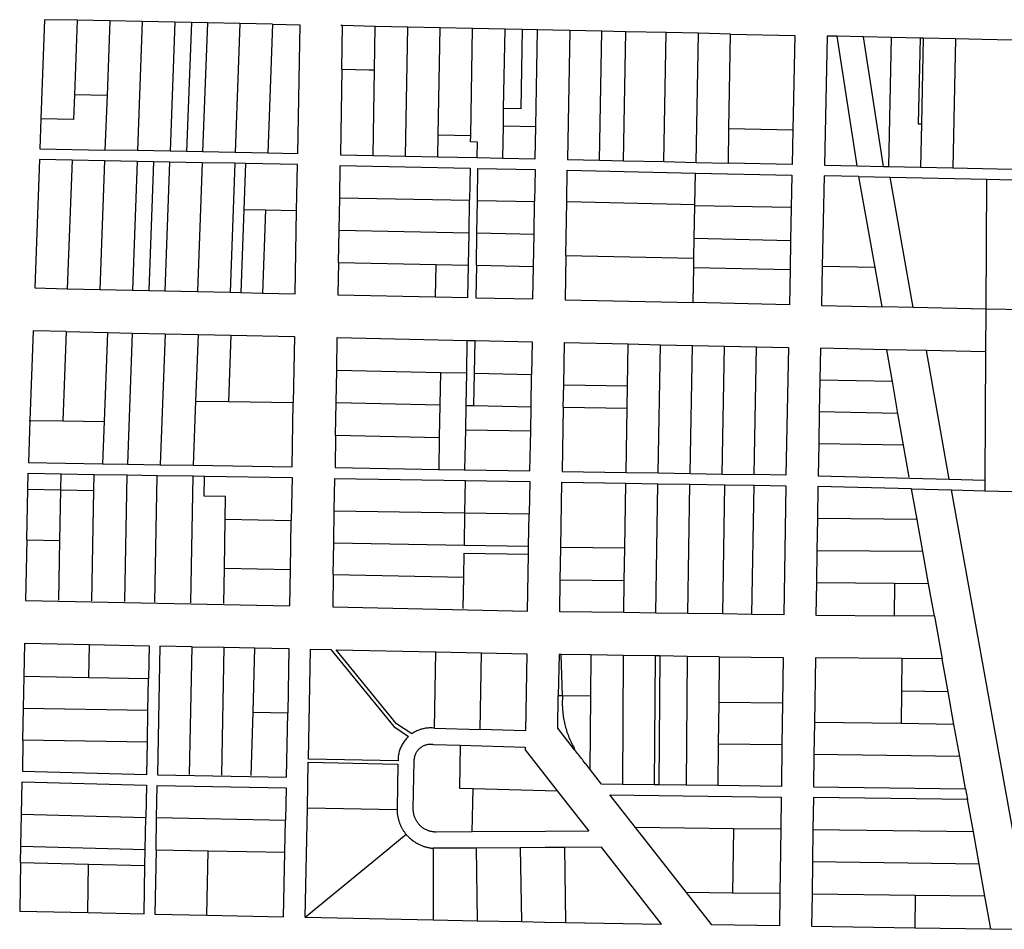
# Model space of a CAD drawing. Header units: feet. Extents: x 1348695 to 1391571, y 443146 to 661817.
# Tile 21 of 58: x 1368270 to 1369785, y 640822 to 642222. Entities that reach past the tile are written whole.
import ezdxf

# ---------------------------------------------------------------- set-up
doc = ezdxf.new("R2010")
doc.units = ezdxf.units.FT
doc.header["$MEASUREMENT"] = 0
doc.layers.add('eatpar', color=32, linetype='Continuous')

msp = doc.modelspace()

# ---------------------------------------------------------------- linework, layer by layer
at = {"layer": 'eatpar'}
for p, q in [((1368358.25, 642221.0625), (1368354, 642106.4375)), ((1368408.375, 642220.0625), (1368358.25, 642221.0625)), ((1368408.375, 642220.0625), (1368404.25, 642105.4375)), ((1368458.375, 642219.0625), (1368408.375, 642220.0625)), ((1368458.375, 642219.0625), (1368451.125, 642020.4375)), ((1368508.5, 642218.0625), (1368458.375, 642219.0625)), ((1368508.5, 642218.0625), (1368501.25, 642019.4375)), ((1368534, 642217.5625), (1368508.5, 642218.0625)), ((1368534, 642217.5625), (1368526.75, 642018.9375)), ((1368558.625, 642217.0625), (1368534, 642217.5625)), ((1368558.625, 642217.0625), (1368551.375, 642018.4375)), ((1368608.625, 642216.0625), (1368558.625, 642217.0625)), ((1368608.625, 642216.0625), (1368601.375, 642017.4375)), ((1368658.75, 642215.0625), (1368608.625, 642216.0625)), ((1368658.75, 642215.0625), (1368651.5, 642016.4375)), ((1368766.75, 642212.875), (1368764.25, 642212.9375)), ((1368765.625, 642145.875), (1368766.75, 642212.875)), ((1368817, 642211.75), (1368766.75, 642212.875)), ((1368815.875, 642144.8125), (1368817, 642211.75)), ((1368866.875, 642210.6875), (1368817, 642211.75)), ((1368863.5, 642012.0625), (1368866.875, 642210.6875)), ((1368916.75, 642209.625), (1368866.875, 642210.6875)), ((1368914, 642045), (1368916.75, 642209.625)), ((1368966.75, 642208.5625), (1368916.75, 642209.625)), ((1368963.875, 642043.9375), (1368966.75, 642208.5625)), ((1369016.625, 642207.5), (1368966.75, 642208.5625)), ((1369014.5, 642085.5), (1369016.625, 642207.5)), ((1369043.25, 642206.875), (1369016.625, 642207.5)), ((1369066.75, 642206.375), (1369043.25, 642206.875)), ((1369064.125, 642057.75), (1369066.75, 642206.375)), ((1369165.625, 642204.25), (1369116.125, 642205.3125)), ((1369162.25, 642005.625), (1369165.625, 642204.25)), ((1369202.375, 642203.4375), (1369165.625, 642204.25)), ((1369199, 642004.8125), (1369202.375, 642203.4375)), ((1369264.625, 642202.125), (1369202.375, 642203.4375)), ((1369261.25, 642003.5), (1369264.625, 642202.125)), ((1369314.125, 642201.0625), (1369264.625, 642202.125)), ((1369310.75, 642002.4375), (1369314.125, 642201.0625)), ((1369363.625, 642200), (1369314.125, 642201.0625)), ((1369361.125, 642054.375), (1369363.625, 642200)), ((1369568.125, 642195.5625), (1369527.5, 642196.4375)), ((1369558.5, 641997.125), (1369527.5, 642196.4375)), ((1369610.75, 642194.625), (1369568.125, 642195.5625)), ((1369599.125, 641996.25), (1369568.125, 642195.5625)), ((1369610.75, 642194.625), (1369606.625, 641996.0625)), ((1369655.25, 642193.6875), (1369610.75, 642194.625)), ((1369660.25, 642193.5625), (1369655.25, 642193.6875)), ((1369660.25, 642193.5625), (1369657.5, 642061.625)), ((1369709.75, 642192.5), (1369660.25, 642193.5625)), ((1369709.75, 642192.5), (1369705.625, 641993.9375)), ((1368813.5, 642013.125), (1368815.875, 642144.8125)), ((1368404.25, 642105.4375), (1368354, 642106.4375)), ((1368404.25, 642105.4375), (1368401.125, 642021.375)), ((1369014.125, 642058.8125), (1369014.5, 642085.5)), ((1369013.25, 642008.8125), (1369014.125, 642058.8125)), ((1369014.125, 642058.8125), (1369064.125, 642057.75)), ((1369657.5, 642061.625), (1369656.125, 641995)), ((1368913.375, 642011), (1368914, 642045)), ((1368914, 642045), (1368963.875, 642043.9375)), ((1369360.25, 642001.375), (1369361.125, 642054.375)), ((1369361.125, 642054.375), (1369459.625, 642052.25)), ((1368451.125, 642020.4375), (1368401.125, 642021.375)), ((1368501.25, 642019.4375), (1368451.125, 642020.4375)), ((1368526.75, 642018.9375), (1368501.25, 642019.4375)), ((1368551.375, 642018.4375), (1368526.75, 642018.9375)), ((1368601.375, 642017.4375), (1368551.375, 642018.4375)), ((1368651.5, 642016.4375), (1368601.375, 642017.4375)), ((1368813.5, 642013.125), (1368863.5, 642012.0625)), ((1368863.5, 642012.0625), (1368913.375, 642011)), ((1368350.375, 642005.875), (1368343.125, 641807.9375)), ((1368400.5, 642004.875), (1368350.375, 642005.875)), ((1368400.5, 642004.875), (1368393.25, 641806.8125)), ((1368450.5, 642003.875), (1368400.5, 642004.875)), ((1368450.5, 642003.875), (1368443.25, 641805.75)), ((1368475.875, 642003.375), (1368450.5, 642003.875)), ((1368475.875, 642003.375), (1368468.625, 641805.1875)), ((1368500.625, 642002.875), (1368475.875, 642003.375)), ((1368500.625, 642002.875), (1368493.375, 641804.625)), ((1368550.75, 642001.875), (1368500.625, 642002.875)), ((1368550.75, 642001.875), (1368543.5, 641803.5)), ((1368600.75, 642000.9375), (1368550.75, 642001.875)), ((1368600.75, 642000.9375), (1368593.5, 641802.375)), ((1368617.25, 642000.625), (1368600.75, 642000.9375)), ((1368617.25, 642000.625), (1368614.625, 641929.9375)), ((1368913.375, 642011), (1368973.875, 642009.6875)), ((1368973.875, 642009.6875), (1369013.25, 642008.8125)), ((1369162.25, 642005.625), (1369199, 642004.8125)), ((1369199, 642004.8125), (1369261.25, 642003.5)), ((1369261.25, 642003.5), (1369310.75, 642002.4375)), ((1369310.75, 642002.4375), (1369360.25, 642001.375)), ((1369558.5, 641997.125), (1369599.125, 641996.25)), ((1369308.75, 641937.375), (1369309.625, 641985.9375)), ((1369599.125, 641996.25), (1369606.625, 641996.0625)), ((1369606.625, 641996.0625), (1369656.125, 641995)), ((1369656.125, 641995), (1369705.625, 641993.9375)), ((1369705.625, 641993.9375), (1369839.125, 641991.0625)), ((1369561, 641980.5625), (1369609, 641979.5)), ((1369586.125, 641840.4375), (1369561, 641980.5625)), ((1369609, 641979.5), (1369757.375, 641976.3125)), ((1369644.875, 641779.125), (1369609, 641979.5)), ((1369757.375, 641976.3125), (1369756.25, 641776.625)), ((1369757.375, 641976.3125), (1369955.375, 641972.0625)), ((1368761.375, 641898.25), (1368762.25, 641948)), ((1368762.25, 641948), (1368962.125, 641944)), ((1368961.25, 641894.0625), (1368962.125, 641944)), ((1368973.25, 641893.8125), (1368974.125, 641943.75)), ((1368974.125, 641943.75), (1369062.125, 641941.9375)), ((1369061.25, 641892), (1369062.125, 641941.9375)), ((1369110.25, 641859), (1369111.75, 641942.3125)), ((1369111.75, 641942.3125), (1369308.75, 641937.375)), ((1369308.75, 641935.625), (1369308.75, 641937.375)), ((1368614.625, 641929.9375), (1368610, 641802)), ((1368614.625, 641929.9375), (1368648.25, 641929.1875)), ((1368648.25, 641929.1875), (1368643.625, 641801.25)), ((1368648.25, 641929.1875), (1368695.875, 641928.125)), ((1369307.875, 641885.625), (1369308.75, 641935.625)), ((1369457.125, 641932.6875), (1369308.75, 641935.625)), ((1369457.125, 641932.6875), (1369456.125, 641882.3125)), ((1368760.5, 641848.5), (1368761.375, 641898.25)), ((1368761.375, 641898.25), (1368961.25, 641894.0625)), ((1368960.5, 641844.1875), (1368961.25, 641894.0625)), ((1368972.5, 641843.9375), (1368973.25, 641893.8125)), ((1368973.25, 641893.8125), (1369061.25, 641892)), ((1369060.5, 641842.0625), (1369061.25, 641892)), ((1369307.375, 641855.125), (1369307.875, 641885.625)), ((1369307.875, 641885.625), (1369456.125, 641882.3125)), ((1369456.125, 641882.3125), (1369455.25, 641837.3125)), ((1368760.5, 641848.5), (1368910.5, 641845.25)), ((1368909.625, 641795.375), (1368910.5, 641845.25)), ((1368910.5, 641845.25), (1368960.5, 641844.1875)), ((1369307.125, 641840.625), (1369307.375, 641855.125)), ((1368972.5, 641843.9375), (1369060.5, 641842.0625)), ((1369306.25, 641786.625), (1369307.125, 641840.625)), ((1369307.125, 641840.625), (1369455.25, 641837.3125)), ((1369586.125, 641840.4375), (1369504.875, 641842.25)), ((1369596.875, 641780.1875), (1369586.125, 641840.4375)), ((1368343.125, 641807.9375), (1368393.25, 641806.8125)), ((1368393.25, 641806.8125), (1368443.25, 641805.75)), ((1368443.25, 641805.75), (1368468.625, 641805.1875)), ((1368468.625, 641805.1875), (1368493.375, 641804.625)), ((1368493.375, 641804.625), (1368543.5, 641803.5)), ((1368543.5, 641803.5), (1368593.5, 641802.375)), ((1368593.5, 641802.375), (1368610, 641802)), ((1368610, 641802), (1368643.625, 641801.25)), ((1369644.875, 641779.125), (1369596.875, 641780.1875)), ((1369756.25, 641776.625), (1369644.875, 641779.125)), ((1369756.25, 641776.625), (1369755.875, 641710.625)), ((1369954.25, 641772.25), (1369756.25, 641776.625)), ((1368341.375, 641741.9375), (1368336.375, 641604.375)), ((1368341.375, 641741.9375), (1368404.75, 641740.5625)), ((1368404.75, 641740.5625), (1368399.75, 641603.3125)), ((1368404.75, 641740.5625), (1368442.875, 641739.6875)), ((1368442.875, 641739.6875), (1368435.5, 641537.6875)), ((1368442.875, 641739.6875), (1368493.625, 641738.5625)), ((1368493.625, 641738.5625), (1368486.25, 641536.875)), ((1368493.625, 641738.5625), (1368544.25, 641737.4375)), ((1368544.25, 641737.4375), (1368540.5, 641635)), ((1368544.25, 641737.4375), (1368595, 641736.3125)), ((1368595, 641736.3125), (1368591.25, 641634.125)), ((1368957.625, 641678.25), (1368958.5, 641728.25)), ((1368958.5, 641728.25), (1368970.5, 641728)), ((1368969.625, 641677.9375), (1368970.5, 641728)), ((1369205.125, 641658.25), (1369206.25, 641722.8125)), ((1369206.25, 641722.8125), (1369255.625, 641721.75)), ((1369252.125, 641524.25), (1369255.625, 641721.75)), ((1369255.625, 641721.75), (1369304.875, 641720.6875)), ((1369301.5, 641523.4375), (1369304.875, 641720.6875)), ((1369304.875, 641720.6875), (1369354.125, 641719.5625)), ((1369350.75, 641522.625), (1369354.125, 641719.5625)), ((1369354.125, 641719.5625), (1369403.5, 641718.4375)), ((1369400.125, 641521.75), (1369403.5, 641718.4375)), ((1369665.125, 641712.625), (1369604, 641714)), ((1369612.625, 641664.9375), (1369604, 641714)), ((1369755.875, 641710.625), (1369665.125, 641712.625)), ((1369700, 641514.75), (1369665.125, 641712.625)), ((1369755.875, 641710.625), (1369754.75, 641513.375)), ((1368756.75, 641632.5625), (1368757.625, 641682.625)), ((1368757.625, 641682.625), (1368917.625, 641679.125)), ((1368916.75, 641629.0625), (1368917.625, 641679.125)), ((1368917.625, 641679.125), (1368957.625, 641678.25)), ((1368956.75, 641628.125), (1368957.625, 641678.25)), ((1368968.75, 641627.875), (1368969.625, 641677.9375)), ((1368969.625, 641677.9375), (1369057.625, 641676)), ((1369056.75, 641625.9375), (1369057.625, 641676)), ((1369501.25, 641667.25), (1369500.25, 641618.1875)), ((1369612.625, 641664.9375), (1369501.25, 641667.25)), ((1369621.25, 641615.9375), (1369612.625, 641664.9375)), ((1369106.25, 641625.75), (1369106.875, 641659.875)), ((1369106.875, 641659.875), (1369205.125, 641658.25)), ((1369204.5, 641624.125), (1369205.125, 641658.25)), ((1368540.5, 641635), (1368536.875, 641536.0625)), ((1368540.5, 641635), (1368591.25, 641634.125)), ((1368591.25, 641634.125), (1368690.75, 641632.5)), ((1368756, 641582.5), (1368756.75, 641632.5625)), ((1368756.75, 641632.5625), (1368916.75, 641629.0625)), ((1368916, 641578.9375), (1368916.75, 641629.0625)), ((1368956.125, 641590.8125), (1368956.75, 641628.125)), ((1368956.75, 641628.125), (1368968.75, 641627.875)), ((1368968.75, 641627.875), (1369056.75, 641625.9375)), ((1369056.125, 641589.1875), (1369056.75, 641625.9375)), ((1369106.25, 641625.75), (1369204.5, 641624.125)), ((1369202.875, 641525.0625), (1369204.5, 641624.125)), ((1369500.25, 641618.1875), (1369499.25, 641569.1875)), ((1369621.25, 641615.9375), (1369500.25, 641618.1875)), ((1368284.375, 641605.25), (1368285.625, 641605.25)), ((1368285.625, 641605.25), (1368336.375, 641604.375)), ((1368336.375, 641604.375), (1368399.75, 641603.3125)), ((1368399.75, 641603.3125), (1368397.375, 641538.3125)), ((1369629.875, 641566.875), (1369621.25, 641615.9375)), ((1368955, 641529.125), (1368956.125, 641590.8125)), ((1368956.125, 641590.8125), (1369056.125, 641589.1875)), ((1368756, 641582.5), (1368916, 641578.9375)), ((1368915.125, 641529.8125), (1368916, 641578.9375)), ((1369629.875, 641566.875), (1369499.25, 641569.1875)), ((1369638.625, 641517.8125), (1369629.875, 641566.875)), ((1368397.375, 641538.3125), (1368435.5, 641537.6875)), ((1368435.5, 641537.6875), (1368486.25, 641536.875)), ((1368486.25, 641536.875), (1368536.875, 641536.0625)), ((1368915.125, 641529.8125), (1368955, 641529.125)), ((1368915.125, 641528.6875), (1368915.125, 641529.8125)), ((1368955, 641528), (1368955, 641529.125)), ((1368333, 641498.375), (1368333.5, 641522.9375)), ((1368333.5, 641522.9375), (1368384.25, 641522.125)), ((1368383.75, 641497.3125), (1368384.25, 641522.125)), ((1368384.25, 641522.125), (1368435, 641521.3125)), ((1368431.5, 641326.3125), (1368435, 641521.3125)), ((1368435, 641521.3125), (1368481.375, 641520.5625)), ((1368477.75, 641325.375), (1368481.375, 641520.5625)), ((1368481.375, 641520.5625), (1368536.625, 641519.625)), ((1368533.125, 641324.25), (1368536.625, 641519.625)), ((1368536.625, 641519.625), (1368554.125, 641519.3125)), ((1368954.875, 641462.8125), (1368955.75, 641512.625)), ((1369202.875, 641525.0625), (1369252.125, 641524.25)), ((1369252.125, 641524.25), (1369301.5, 641523.4375)), ((1369301.5, 641523.4375), (1369350.75, 641522.625)), ((1369350.75, 641522.625), (1369400.125, 641521.75)), ((1369700, 641514.75), (1369754.75, 641513.375)), ((1369754.75, 641513.375), (1369754.75, 641496.875)), ((1368280.75, 641421.4375), (1368282.25, 641499.4375)), ((1368282.25, 641499.4375), (1368333, 641498.375)), ((1368331.625, 641420.375), (1368333, 641498.375)), ((1368333, 641498.375), (1368383.75, 641497.3125)), ((1368380.625, 641327.375), (1368383.75, 641497.3125)), ((1369200.875, 641408.25), (1369202.625, 641508.5625)), ((1369202.625, 641508.5625), (1369251.875, 641507.75)), ((1369248.5, 641308.625), (1369251.875, 641507.75)), ((1369251.875, 641507.75), (1369301.25, 641506.9375)), ((1369297.75, 641307.9375), (1369301.25, 641506.9375)), ((1369301.25, 641506.9375), (1369355, 641506)), ((1369351.625, 641307.1875), (1369355, 641506)), ((1369355, 641506), (1369399.75, 641505.25)), ((1369396.375, 641306.5625), (1369399.75, 641505.25)), ((1369642.125, 641499.75), (1369703.375, 641498.1875)), ((1369650.625, 641452.6875), (1369642.125, 641499.75)), ((1369703.375, 641498.1875), (1369754.75, 641496.875)), ((1369825.25, 640821.6875), (1369703.375, 641498.1875)), ((1369754.75, 641496.875), (1369952.625, 641491.625)), ((1368753.125, 641416.4375), (1368754, 641466.1875)), ((1368754, 641466.1875), (1368954.875, 641462.8125)), ((1368584.875, 641377.6875), (1368586.125, 641453.1875)), ((1368586.125, 641453.1875), (1368687.75, 641451.0625)), ((1368686.5, 641375.5625), (1368687.75, 641451.0625)), ((1368954.125, 641413.0625), (1368954.875, 641462.8125)), ((1368954.875, 641462.8125), (1369053.875, 641461.1875)), ((1369053, 641411.4375), (1369053.875, 641461.1875)), ((1369497.25, 641453.9375), (1369496.5, 641404.4375)), ((1369650.625, 641452.6875), (1369497.25, 641453.9375)), ((1369659.5, 641403.125), (1369650.625, 641452.6875)), ((1368280.75, 641421.4375), (1368331.625, 641420.375)), ((1368329.875, 641328.375), (1368331.625, 641420.375)), ((1368752.375, 641367.8125), (1368753.125, 641416.4375)), ((1368753.125, 641416.4375), (1368954.125, 641413.0625)), ((1368954.125, 641413.0625), (1369053, 641411.4375)), ((1369052.75, 641399.1875), (1369053, 641411.4375)), ((1369101.625, 641359.0625), (1369102.5, 641409.4375)), ((1369200.875, 641408.25), (1369102.5, 641409.4375)), ((1369200, 641358.0625), (1369200.875, 641408.25)), ((1369496.5, 641404.4375), (1369495.875, 641355)), ((1369659.5, 641403.125), (1369496.5, 641404.4375)), ((1369668.375, 641353.5625), (1369659.5, 641403.125)), ((1368583.875, 641323.1875), (1368584.875, 641377.6875)), ((1368584.875, 641377.6875), (1368686.5, 641375.5625)), ((1368752.375, 641367.8125), (1368953.25, 641363.6875)), ((1368952.375, 641315.625), (1368953.25, 641363.6875)), ((1369200, 641358.0625), (1369101.625, 641359.0625)), ((1369199.25, 641309.3125), (1369200, 641358.0625)), ((1369616.125, 641354), (1369495.875, 641355)), ((1369616.125, 641354), (1369615.375, 641304.5)), ((1369668.375, 641353.5625), (1369616.125, 641354)), ((1369677.375, 641304), (1369668.375, 641353.5625)), ((1369248.5, 641308.625), (1369199.25, 641309.3125)), ((1369297.75, 641307.9375), (1369248.5, 641308.625)), ((1369351.625, 641307.1875), (1369297.75, 641307.9375)), ((1369396.375, 641306.5625), (1369351.625, 641307.1875)), ((1369677.375, 641304), (1369615.375, 641304.5)), ((1369677.375, 641304), (1369689.25, 641237.9375)), ((1368376.5, 641209), (1368377.5, 641260)), ((1368531.375, 641060.0625), (1368535.125, 641256.8125)), ((1368535.125, 641256.8125), (1368584.625, 641255.8125)), ((1368580.875, 641059.25), (1368584.625, 641255.8125)), ((1368584.625, 641255.8125), (1368631.875, 641254.8125)), ((1368629, 641155.8125), (1368631.875, 641254.8125)), ((1368908.25, 641131.375), (1368910.25, 641248.75)), ((1368910.25, 641248.75), (1368980.25, 641247.1875)), ((1368978.25, 641129.3125), (1368980.25, 641247.1875)), ((1369149.125, 641244), (1369103, 641244.625)), ((1369105.125, 641181), (1369103, 641244.625)), ((1369148.625, 641180.375), (1369149.125, 641244)), ((1369198.375, 641243.3125), (1369149.125, 641244)), ((1369198.375, 641243.3125), (1369197.25, 641044.8125)), ((1369247.625, 641242.625), (1369198.375, 641243.3125)), ((1369247.625, 641242.625), (1369246.125, 641044.1875)), ((1369254.75, 641242.5), (1369247.625, 641242.625)), ((1369254.75, 641242.5), (1369253.25, 641044.125)), ((1369296.875, 641241.9375), (1369254.75, 641242.5)), ((1369296.875, 641241.9375), (1369295.125, 641043.5625)), ((1369346.125, 641241.25), (1369296.875, 641241.9375)), ((1369346.125, 641241.25), (1369345.375, 641170.9375)), ((1369627.375, 641238.4375), (1369626.625, 641188.0625)), ((1369689.25, 641237.9375), (1369627.375, 641238.4375)), ((1369698.375, 641187.125), (1369689.25, 641237.9375)), ((1368275.875, 641161.875), (1368276.75, 641210.6875)), ((1368376.5, 641209), (1368276.75, 641210.6875)), ((1368468.125, 641207.5), (1368376.5, 641209)), ((1368467.25, 641158.6875), (1368468.125, 641207.5)), ((1369105.125, 641181), (1369098.625, 641181.0625)), ((1369148.625, 641180.375), (1369105.125, 641181)), ((1369147.625, 641067.5625), (1369148.625, 641180.375)), ((1369626.625, 641188.0625), (1369626, 641138.3125)), ((1369698.375, 641187.125), (1369626.625, 641188.0625)), ((1369707.375, 641137.25), (1369698.375, 641187.125)), ((1369345.375, 641170.9375), (1369344.75, 641106.9375)), ((1369443.75, 641169.6875), (1369345.375, 641170.9375)), ((1369443.75, 641169.6875), (1369442.75, 641105.6875)), ((1368274.875, 641113.125), (1368275.875, 641161.875)), ((1368467.25, 641158.6875), (1368275.875, 641161.875)), ((1368466.375, 641109.9375), (1368467.25, 641158.6875)), ((1368626.125, 641058.5), (1368629, 641155.8125)), ((1368629, 641155.8125), (1368682.375, 641154.75)), ((1369492.75, 641140.0625), (1369492, 641090.5625)), ((1369626, 641138.3125), (1369492.75, 641140.0625)), ((1369707.375, 641137.25), (1369626, 641138.3125)), ((1369716.375, 641087.625), (1369707.375, 641137.25)), ((1368908.25, 641131.375), (1368978.25, 641129.3125)), ((1368466.375, 641109.9375), (1368274.875, 641113.125)), ((1369344.75, 641106.9375), (1369344, 641042.9375)), ((1369442.75, 641105.6875), (1369344.75, 641106.9375)), ((1369716.375, 641087.625), (1369492, 641090.5625)), ((1369725.375, 641038), (1369716.375, 641087.625)), ((1369246.125, 641044.1875), (1369197.25, 641044.8125)), ((1369253.25, 641044.125), (1369246.125, 641044.1875)), ((1369295.125, 641043.5625), (1369253.25, 641044.125)), ((1369344, 641042.9375), (1369295.125, 641043.5625)), ((1368966.125, 640971.8125), (1368967.5, 641038.5625)), ((1368967.5, 641038.5625), (1369097, 641034.875)), ((1369725.375, 641038), (1369728.375, 641021.5)), ((1369737.25, 640971.8125), (1369728.375, 641021.5)), ((1368271.75, 640949.5), (1368272.75, 640999)), ((1368272.75, 640999), (1368464, 640994.0625)), ((1368709.375, 640840.375), (1368712.5, 641008.8125)), ((1368712.5, 641008.8125), (1368850.5, 641005.9375)), ((1368463.125, 640944.5625), (1368464, 640994.0625)), ((1368479.625, 640944.1875), (1368480.5, 640993.6875)), ((1368480.5, 640993.6875), (1368678.75, 640989.75)), ((1368677.75, 640940.3125), (1368678.75, 640989.75)), ((1369368, 640976.625), (1369217.25, 640978.5625)), ((1369295.625, 640878.4375), (1369217.25, 640978.5625)), ((1369368, 640976.625), (1369366.625, 640877.5625)), ((1369441, 640975.6875), (1369368, 640976.625)), ((1369441, 640975.6875), (1369439.625, 640876.625)), ((1369490.375, 640975), (1369489.75, 640925.5)), ((1369737.25, 640971.8125), (1369490.375, 640975)), ((1369746.125, 640922.1875), (1369737.25, 640971.8125)), ((1368271.25, 640924.75), (1368271.75, 640949.5)), ((1368271.75, 640949.5), (1368463.125, 640944.5625)), ((1368462.625, 640919.8125), (1368463.125, 640944.5625)), ((1368479.625, 640944.1875), (1368559.625, 640942.625)), ((1368557.75, 640843.5), (1368559.625, 640942.625)), ((1368559.625, 640942.625), (1368677.75, 640940.3125)), ((1368906.125, 640946.625), (1368906, 640836.3125)), ((1369040.125, 640947.25), (1368972, 640946.8125)), ((1368972, 640946.8125), (1368973.875, 640834.9375)), ((1369040.125, 640947.25), (1369041.875, 640833.5)), ((1369108.125, 640947.6875), (1369109.875, 640832.1875)), ((1368271.25, 640924.75), (1368376, 640922.0625)), ((1368374.625, 640847.375), (1368376, 640922.0625)), ((1368376, 640922.0625), (1368462.625, 640919.8125)), ((1369489.75, 640925.5), (1369489.125, 640875.9375)), ((1369746.125, 640922.1875), (1369489.75, 640925.5)), ((1369755.125, 640872.5), (1369746.125, 640922.1875)), ((1369366.625, 640877.5625), (1369295.625, 640878.4375)), ((1369439.625, 640876.625), (1369366.625, 640877.5625)), ((1369647.875, 640873.875), (1369489.125, 640875.9375)), ((1369647.875, 640873.875), (1369647.125, 640824.1875)), ((1369755.125, 640872.5), (1369647.875, 640873.875)), ((1369764.125, 640822.5625), (1369755.125, 640872.5)), ((1368709.375, 640840.375), (1368906, 640836.3125)), ((1368906, 640836.3125), (1368973.875, 640834.9375)), ((1368973.875, 640834.9375), (1369041.875, 640833.5)), ((1369647.125, 640824.1875), (1369764.125, 640822.5625)), ((1369764.125, 640822.5625), (1369825.25, 640821.6875))]:
    msp.add_line(p, q, dxfattribs=at)
for points in [[(1368358.25, 642221.0625), (1368308.25, 642222.0625), (1368302.625, 642069.3125)], [(1368658.75, 642215.0625), (1368700.75, 642214.25), (1368697.375, 642015.5625), (1368651.5, 642016.4375)], [(1369043.25, 642206.875), (1369041.125, 642084.9375), (1369014.5, 642085.5)], [(1369116.125, 642205.3125), (1369090, 642205.875), (1369066.75, 642206.375)], [(1369116.125, 642205.3125), (1369112.75, 642006.6875), (1369162.25, 642005.625)], [(1369363.625, 642200), (1369462.625, 642197.875), (1369459.625, 642052.25)], [(1369527.5, 642196.4375), (1369512.125, 642196.75), (1369508, 641998.1875), (1369558.5, 641997.125)], [(1369655.25, 642193.6875), (1369652.5, 642061.6875), (1369657.5, 642061.625)], [(1369843.125, 642189.625), (1369750.875, 642191.625), (1369709.75, 642192.5)], [(1368765.625, 642145.875), (1368763.375, 642014.25), (1368813.5, 642013.125)], [(1368765.625, 642145.875), (1368807.5, 642145), (1368815.875, 642144.8125)], [(1368354, 642106.4375), (1368352.625, 642068.3125), (1368302.625, 642069.3125)], [(1368302.625, 642069.3125), (1368300.875, 642023.3125), (1368401.125, 642021.375)], [(1369013.25, 642008.8125), (1369063.25, 642007.75), (1369064.125, 642057.75)], [(1368973.875, 642009.6875), (1368974.25, 642033.6875), (1368963.75, 642033.9375), (1368963.875, 642043.9375)], [(1369459.625, 642052.25), (1369458.5, 641999.25), (1369360.25, 642001.375)], [(1368350.375, 642005.875), (1368300.375, 642006.875), (1368293.125, 641809.0625), (1368343.125, 641807.9375)], [(1368695.875, 641928.125), (1368697.125, 641999.0625), (1368617.25, 642000.625)], [(1368762.25, 641948), (1368763.125, 641997.75), (1368963, 641993.4375), (1368962.125, 641944)], [(1368974.125, 641943.75), (1368975, 641993.1875), (1369063, 641991.25), (1369062.125, 641941.9375)], [(1369111.75, 641942.3125), (1369112.5, 641990.1875), (1369309.625, 641985.9375)], [(1369309.625, 641985.9375), (1369458.125, 641982.75), (1369457.125, 641932.6875)], [(1369561, 641980.5625), (1369507.625, 641981.6875), (1369504.875, 641842.25)], [(1368643.625, 641801.25), (1368693.625, 641800.1875), (1368695.875, 641928.125)], [(1368760.5, 641848.5), (1368759.625, 641798.6875), (1368909.625, 641795.375)], [(1369110.25, 641859), (1369109.125, 641791), (1369306.25, 641786.625)], [(1369110.25, 641859), (1369258.125, 641856.0625), (1369307.375, 641855.125)], [(1368909.625, 641795.375), (1368959.625, 641794.3125), (1368960.5, 641844.1875)], [(1368972.5, 641843.9375), (1368971.625, 641794), (1369059.625, 641792.0625), (1369060.5, 641842.0625)], [(1369455.25, 641837.3125), (1369454.125, 641783.3125), (1369306.25, 641786.625)], [(1369504.875, 641842.25), (1369503.625, 641782.25), (1369596.875, 641780.1875)], [(1368341.375, 641741.9375), (1368290.625, 641743.0625), (1368285.625, 641605.25)], [(1368595, 641736.3125), (1368692.5, 641734.1875), (1368690.75, 641632.5)], [(1368757.625, 641682.625), (1368758.5, 641732.6875), (1368958.5, 641728.25)], [(1368970.5, 641728), (1369058.5, 641726.0625), (1369057.625, 641676)], [(1369106.875, 641659.875), (1369108, 641725), (1369206.25, 641722.8125)], [(1369403.5, 641718.4375), (1369452.75, 641717.375), (1369448.75, 641520.9375), (1369400.125, 641521.75)], [(1369604, 641714), (1369502.25, 641716.25), (1369501.25, 641667.25)], [(1368536.875, 641536.0625), (1368689.125, 641533.5), (1368690.75, 641632.5)], [(1369106.25, 641625.75), (1369104.5, 641526.6875), (1369202.875, 641525.0625)], [(1368285.625, 641605.25), (1368283.25, 641540.25), (1368397.375, 641538.3125)], [(1368955, 641529.125), (1369055, 641527.5), (1369056.125, 641589.1875)], [(1368756, 641582.5), (1368755.125, 641532.4375), (1368915.125, 641529.8125)], [(1369499.25, 641569.1875), (1369498.25, 641519.9375), (1369700, 641514.75)], [(1368282.25, 641499.4375), (1368282.75, 641523.75), (1368333.5, 641522.9375)], [(1368586.125, 641453.1875), (1368586.75, 641487.9375), (1368553.5, 641488.5), (1368554.125, 641519.3125)], [(1368554.125, 641519.3125), (1368688.875, 641517.0625), (1368687.75, 641451.0625)], [(1368754, 641466.1875), (1368754.875, 641515.9375), (1368955.75, 641512.625)], [(1368955.75, 641512.625), (1369054.75, 641511), (1369053.875, 641461.1875)], [(1369102.5, 641409.4375), (1369104.25, 641510.1875), (1369202.625, 641508.5625)], [(1369399.75, 641505.25), (1369448.5, 641504.5), (1369445.625, 641305.875), (1369396.375, 641306.5625)], [(1369642.125, 641499.75), (1369498, 641503.4375), (1369497.25, 641453.9375)], [(1368280.75, 641421.4375), (1368279, 641328.0625), (1368685.5, 641319.6875), (1368686.5, 641375.5625)], [(1368752.375, 641367.8125), (1368751.5, 641318.3125), (1369051.375, 641311.625), (1369052.75, 641399.1875)], [(1368953.25, 641363.6875), (1368953.875, 641400.8125), (1369052.75, 641399.1875)], [(1369199.25, 641309.3125), (1369100.875, 641310.6875), (1369101.625, 641359.0625)], [(1369495.875, 641355), (1369495.125, 641305.5), (1369615.375, 641304.5)], [(1368276.75, 641210.6875), (1368277.75, 641262.0625), (1368377.5, 641260)], [(1368377.5, 641260), (1368469.125, 641258.125), (1368468.125, 641207.5)], [(1368535.125, 641256.8125), (1368485.625, 641257.8125), (1368481.75, 641059.625), (1368680.5, 641055.75), (1368682.375, 641154.75)], [(1368631.875, 641254.8125), (1368684.25, 641253.75), (1368682.375, 641154.75)], [(1368717.25, 641253.0625), (1368748.625, 641252.3125), (1368845.75, 641133.6875), (1368868.25, 641118.6875), (1368867, 641117.4375), (1368865.75, 641116.1875), (1368864.625, 641114.9375), (1368863.5, 641113.625), (1368862.375, 641112.25), (1368861.375, 641110.8125), (1368860.375, 641109.375), (1368859.375, 641107.9375), (1368858.5, 641106.4375), (1368857.625, 641104.875), (1368856.875, 641103.3125), (1368856.125, 641101.75), (1368855.5, 641100.125), (1368854.875, 641098.5), (1368854.375, 641096.8125), (1368853.875, 641095.1875), (1368853.375, 641093.5), (1368853, 641091.75), (1368852.75, 641090.0625), (1368852.375, 641088.3125), (1368852.25, 641086.625), (1368852.125, 641084.875), (1368852, 641083.125), (1368852, 641080.9375), (1368714, 641083.8125), (1368717.25, 641253.0625)], [(1368908.25, 641131.375), (1368906.5, 641131.5625), (1368904.75, 641131.6875), (1368903, 641131.75), (1368901.25, 641131.75), (1368899.5, 641131.6875), (1368897.875, 641131.5625), (1368896.125, 641131.375), (1368894.375, 641131.1875), (1368892.625, 641130.875), (1368890.875, 641130.5), (1368889.25, 641130.0625), (1368887.5, 641129.625), (1368885.875, 641129.0625), (1368884.25, 641128.5), (1368882.625, 641127.875), (1368881, 641127.125), (1368879.5, 641126.375), (1368877.875, 641125.5625), (1368876.375, 641124.6875), (1368874.875, 641123.75), (1368873.125, 641122.625), (1368849.875, 641138.1875), (1368756.625, 641252.1875), (1368910.25, 641248.75)], [(1368980.25, 641247.1875), (1369050.25, 641245.625), (1369048.25, 641127.3125), (1368978.25, 641129.3125)], [(1369103, 641244.625), (1369099.75, 641244.6875), (1369098.625, 641181.0625)], [(1369346.125, 641241.25), (1369444.75, 641239.9375), (1369443.75, 641169.6875)], [(1369627.375, 641238.4375), (1369494.25, 641239.5), (1369492.75, 641140.0625)], [(1369123.625, 641098.25), (1369097.75, 641131.25), (1369098.625, 641181.0625)], [(1369105.125, 641181), (1369104.875, 641178.5625), (1369104.875, 641176.0625), (1369104.75, 641173.625), (1369104.75, 641171.1875), (1369104.75, 641168.75), (1369104.75, 641166.3125), (1369104.875, 641163.875), (1369105, 641161.375), (1369105.125, 641158.9375), (1369105.375, 641156.5), (1369105.625, 641154.0625), (1369105.875, 641151.625), (1369106.25, 641149.25), (1369106.625, 641146.8125), (1369107.125, 641144.375), (1369107.625, 641142), (1369108.125, 641139.625), (1369108.625, 641137.25), (1369109.25, 641134.875), (1369109.875, 641132.5), (1369110.5, 641130.125), (1369111.25, 641127.8125), (1369112, 641125.4375), (1369112.875, 641123.125), (1369113.625, 641120.875), (1369114.5, 641118.5625), (1369115.5, 641116.3125), (1369116.5, 641114.0625), (1369117.5, 641111.8125), (1369118.5, 641109.5625), (1369119.5, 641107.375), (1369120.625, 641105.1875), (1369121.875, 641103.0625), (1369123, 641100.9375), (1369123.625, 641098.25)], [(1368274.875, 641113.125), (1368274, 641065), (1368465.375, 641060), (1368466.375, 641109.9375)], [(1368966.125, 640971.8125), (1368910.75, 640971.4375), (1368908.625, 640971.5), (1368907.375, 640971.5625), (1368906.125, 640971.6875), (1368905, 640971.875), (1368903.75, 640972.125), (1368902.5, 640972.375), (1368901.375, 640972.625), (1368900.125, 640973), (1368899, 640973.375), (1368897.875, 640973.8125), (1368896.75, 640974.25), (1368895.625, 640974.75), (1368894.5, 640975.3125), (1368893.5, 640975.875), (1368892.375, 640976.5), (1368891.375, 640977.125), (1368890.375, 640977.8125), (1368889.375, 640978.5625), (1368888.375, 640979.3125), (1368887.5, 640980.0625), (1368886.625, 640980.875), (1368885.75, 640981.75), (1368884.875, 640982.625), (1368884, 640983.5625), (1368883.25, 640984.5), (1368882.5, 640985.4375), (1368881.75, 640986.4375), (1368881.125, 640987.4375), (1368880.5, 640988.5), (1368879.875, 640989.5625), (1368879.25, 640990.625), (1368878.75, 640991.75), (1368878.25, 640992.8125), (1368877.75, 640994), (1368877.375, 640995.125), (1368877, 640996.3125), (1368876.625, 640997.4375), (1368876.375, 640998.625), (1368876.125, 640999.875), (1368875.875, 641001.0625), (1368875.75, 641002.25), (1368875.625, 641003.5), (1368875.5, 641004.6875), (1368875.5, 641005.9375), (1368875.5, 641007.125), (1368877, 641080.9375), (1368877, 641082), (1368877, 641083.25), (1368877.125, 641084.5625), (1368877.375, 641085.875), (1368877.625, 641087.1875), (1368877.875, 641088.4375), (1368878.25, 641089.6875), (1368878.75, 641090.9375), (1368879.25, 641092.125), (1368879.875, 641093.3125), (1368880.5, 641094.4375), (1368881.125, 641095.5625), (1368881.875, 641096.625), (1368882.75, 641097.625), (1368883.625, 641098.625), (1368884.5, 641099.5625), (1368885.375, 641100.5), (1368886.5, 641101.3125), (1368887.5, 641102.125), (1368888.625, 641102.8125), (1368889.75, 641103.5), (1368890.875, 641104.125), (1368892, 641104.6875), (1368893.25, 641105.1875), (1368894.5, 641105.5625), (1368895.75, 641105.9375), (1368897, 641106.25), (1368898.25, 641106.5), (1368899.625, 641106.625), (1368900.875, 641106.75), (1368902.25, 641106.75), (1368903.5, 641106.6875), (1368904.875, 641106.5625), (1368906.125, 641106.4375), (1368947.875, 641105.25)], [(1368947.875, 641105.25), (1368946.5, 641039.1875), (1368967.5, 641038.5625)], [(1368947.875, 641105.25), (1369047.5, 641102.3125), (1369047.75, 641097.875), (1369097, 641034.875)], [(1369442.75, 641105.6875), (1369441.875, 641041.6875), (1369344, 641042.9375)], [(1369147.625, 641067.5625), (1369140.875, 641076.25), (1369140.125, 641077.125), (1369138.625, 641079.0625), (1369137.125, 641081), (1369135.625, 641082.875), (1369134.125, 641084.8125), (1369132.625, 641086.75), (1369131.125, 641088.6875), (1369129.625, 641090.625), (1369128.125, 641092.5625), (1369126.625, 641094.4375), (1369125.125, 641096.375), (1369123.625, 641098.25)], [(1369492, 641090.5625), (1369491.375, 641041.0625), (1369725.375, 641038)], [(1368712.5, 641008.8125), (1368713.875, 641078.8125), (1368851.875, 641075.9375), (1368850.5, 641007.625), (1368850.5, 641005.9375)], [(1369197.25, 641044.8125), (1369165.125, 641045.25), (1369147.625, 641067.5625)], [(1368272.75, 640999), (1368273.75, 641048.5), (1368465, 641043.5625), (1368464, 640994.0625)], [(1368480.5, 640993.6875), (1368481.5, 641043.1875), (1368679.75, 641039.25), (1368678.75, 640989.75)], [(1369097, 641034.875), (1369145.5, 640972.9375), (1369078.75, 640972.5), (1368966.125, 640971.8125)], [(1369217.25, 640978.5625), (1369178.125, 641028.625), (1369441.75, 641025.1875), (1369441, 640975.6875)], [(1369728.375, 641021.5), (1369491.125, 641024.5625), (1369490.375, 640975)], [(1368850.5, 641005.9375), (1368850.5, 641004.5), (1368850.625, 641003.4375), (1368850.625, 641002.375), (1368850.75, 641001.375), (1368850.875, 641000.3125), (1368850.875, 640999.25), (1368851.125, 640998.25), (1368851.25, 640997.1875), (1368851.375, 640996.1875), (1368851.625, 640995.125), (1368851.75, 640994.125), (1368852, 640993.0625), (1368852.25, 640992.0625), (1368852.5, 640991.0625), (1368852.75, 640990.0625), (1368853.125, 640989.0625), (1368853.375, 640988.0625), (1368853.75, 640987.0625), (1368854.125, 640986.0625), (1368854.375, 640985.0625), (1368854.875, 640984.125), (1368855.25, 640983.125), (1368855.625, 640982.1875), (1368856, 640981.1875), (1368856.5, 640980.25), (1368857, 640979.3125), (1368857.5, 640978.375), (1368858, 640977.5), (1368858.5, 640976.5625), (1368859, 640975.6875), (1368859.5, 640974.75), (1368860.125, 640973.875), (1368860.625, 640973), (1368861.25, 640972.125), (1368861.875, 640971.3125), (1368862.5, 640970.4375), (1368863.125, 640969.625), (1368863.75, 640968.8125), (1368864.5, 640968)], [(1368709.375, 640840.375), (1368826.125, 640936.4375), (1368864.5, 640968)], [(1368864.5, 640968), (1368865.125, 640967.1875), (1368865.75, 640966.375), (1368866.5, 640965.625), (1368867.25, 640964.875), (1368868, 640964.125), (1368868.75, 640963.375), (1368869.5, 640962.6875), (1368870.25, 640961.9375), (1368871, 640961.25), (1368871.875, 640960.5625), (1368872.625, 640959.875), (1368873.5, 640959.25), (1368875.125, 640958), (1368876, 640957.375), (1368876.875, 640956.75), (1368877.75, 640956.1875), (1368878.625, 640955.625), (1368879.5, 640955.0625), (1368880.375, 640954.5625), (1368881.25, 640954.0625), (1368882.25, 640953.5), (1368884.125, 640952.5625), (1368886, 640951.6875), (1368887.875, 640950.875), (1368888.875, 640950.5), (1368889.875, 640950.125), (1368890.875, 640949.75), (1368891.875, 640949.4375), (1368892.875, 640949.125), (1368893.875, 640948.8125), (1368894.875, 640948.5), (1368895.875, 640948.25), (1368896.875, 640948), (1368897.875, 640947.75), (1368898.875, 640947.5625), (1368899.875, 640947.375), (1368901, 640947.1875), (1368902, 640947.0625), (1368903, 640946.875), (1368904.125, 640946.8125), (1368905.125, 640946.6875), (1368906.125, 640946.625)], [(1368479.625, 640944.1875), (1368477.75, 640845.1875), (1368557.75, 640843.5)], [(1368557.75, 640843.5), (1368675.625, 640841.0625), (1368677.75, 640940.3125)], [(1368972, 640946.8125), (1368910.375, 640946.4375), (1368909.25, 640946.4375), (1368907.25, 640946.5), (1368906.125, 640946.625)], [(1369108.125, 640947.6875), (1369078.5, 640947.5), (1369040.125, 640947.25)], [(1369109.875, 640832.1875), (1369257.625, 640829.625), (1369165, 640948.0625), (1369108.125, 640947.6875)], [(1368271.25, 640924.75), (1368269.875, 640849.5), (1368374.625, 640847.375)], [(1368374.625, 640847.375), (1368461.25, 640845.5625), (1368462.625, 640919.8125)], [(1369439.625, 640876.625), (1369438.875, 640827.0625), (1369334.625, 640828.5625), (1369295.625, 640878.4375)], [(1369489.125, 640875.9375), (1369488.375, 640826.375), (1369647.125, 640824.1875)], [(1369041.875, 640833.5), (1369077.25, 640832.75), (1369109.875, 640832.1875)]]:
    msp.add_lwpolyline(points, dxfattribs=at)

doc.saveas('drawing.dxf')
